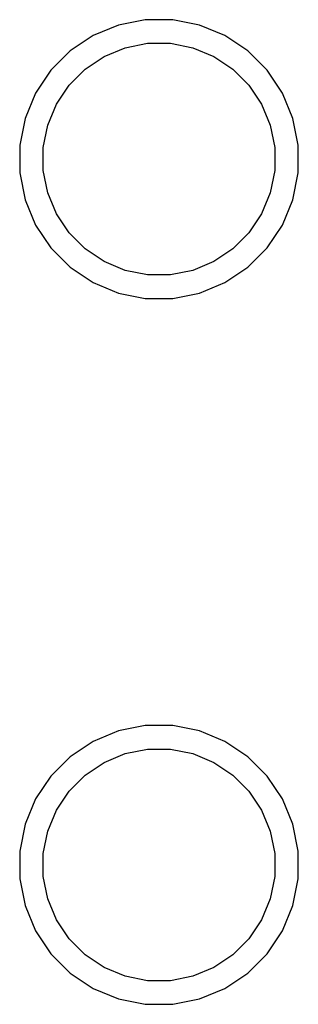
# Model space of a CAD drawing. Extents: x 1 to 139, y -76 to -1.
# Tile 20 of 51: x 29 to 35, y -49 to -27. Entities that reach past the tile are written whole.
import ezdxf

# ---------------------------------------------------------------- set-up
doc = ezdxf.new("R2010")
doc.units = 0
doc.header["$MEASUREMENT"] = 0
doc.layers.add('BLACK', color=7, linetype='CONTINUOUS')

msp = doc.modelspace()

# ---------------------------------------------------------------- linework, layer by layer
at = {"layer": 'BLACK', "linetype": 'CONTINUOUS'}
for p, q in [((30.8726, -27.5876), (30.3252, -27.8143)), ((31.4537, -27.472), (30.8726, -27.5876)), ((32.0463, -27.472), (31.4537, -27.472)), ((32.6274, -27.5876), (32.0463, -27.472)), ((33.1748, -27.8143), (32.6274, -27.5876)), ((30.3252, -27.8143), (29.8325, -28.1435)), ((33.6675, -28.1435), (33.1748, -27.8143)), ((31.0208, -28.0761), (31.5038, -27.98)), ((31.5038, -27.98), (31.9962, -27.98)), ((31.9962, -27.98), (32.4792, -28.0761)), ((29.8325, -28.1435), (29.4135, -28.5625)), ((30.1563, -28.5381), (30.5658, -28.2645)), ((30.5658, -28.2645), (31.0208, -28.0761)), ((32.4792, -28.0761), (32.9342, -28.2645)), ((32.9342, -28.2645), (33.3437, -28.5381)), ((34.0865, -28.5625), (33.6675, -28.1435)), ((29.4135, -28.5625), (29.0843, -29.0552)), ((29.8081, -28.8863), (30.1563, -28.5381)), ((33.3437, -28.5381), (33.6919, -28.8863)), ((34.4157, -29.0552), (34.0865, -28.5625)), ((29.5345, -29.2958), (29.8081, -28.8863)), ((33.6919, -28.8863), (33.9655, -29.2958)), ((29.0843, -29.0552), (28.8576, -29.6026)), ((34.6424, -29.6026), (34.4157, -29.0552)), ((29.3461, -29.7508), (29.5345, -29.2958)), ((33.9655, -29.2958), (34.1539, -29.7508)), ((28.8576, -29.6026), (28.742, -30.1837)), ((29.25, -30.2338), (29.3461, -29.7508)), ((34.1539, -29.7508), (34.25, -30.2338)), ((34.758, -30.1837), (34.6424, -29.6026)), ((28.742, -30.1837), (28.742, -30.7763)), ((29.25, -30.7262), (29.25, -30.2338)), ((34.25, -30.2338), (34.25, -30.7262)), ((34.758, -30.7763), (34.758, -30.1837)), ((28.742, -30.7763), (28.8576, -31.3574)), ((29.3461, -31.2092), (29.25, -30.7262)), ((34.25, -30.7262), (34.1539, -31.2092)), ((34.6424, -31.3574), (34.758, -30.7763)), ((29.5345, -31.6642), (29.3461, -31.2092)), ((34.1539, -31.2092), (33.9655, -31.6642)), ((28.8576, -31.3574), (29.0843, -31.9048)), ((34.4157, -31.9048), (34.6424, -31.3574)), ((29.8081, -32.0737), (29.5345, -31.6642)), ((33.9655, -31.6642), (33.6919, -32.0737)), ((29.0843, -31.9048), (29.4135, -32.3975)), ((30.1563, -32.4219), (29.8081, -32.0737)), ((33.6919, -32.0737), (33.3437, -32.4219)), ((34.0865, -32.3975), (34.4157, -31.9048)), ((29.4135, -32.3975), (29.8325, -32.8165)), ((30.5658, -32.6955), (30.1563, -32.4219)), ((33.3437, -32.4219), (32.9342, -32.6955)), ((33.6675, -32.8165), (34.0865, -32.3975)), ((31.0208, -32.8839), (30.5658, -32.6955)), ((32.9342, -32.6955), (32.4792, -32.8839)), ((29.8325, -32.8165), (30.3252, -33.1457)), ((31.5038, -32.98), (31.0208, -32.8839)), ((32.4792, -32.8839), (31.9962, -32.98)), ((33.1748, -33.1457), (33.6675, -32.8165)), ((30.3252, -33.1457), (30.8726, -33.3724)), ((31.9962, -32.98), (31.5038, -32.98)), ((32.6274, -33.3724), (33.1748, -33.1457)), ((30.8726, -33.3724), (31.4537, -33.488)), ((31.4537, -33.488), (32.0463, -33.488)), ((32.0463, -33.488), (32.6274, -33.3724)), ((31.4537, -42.712), (30.8726, -42.8276)), ((32.0463, -42.712), (31.4537, -42.712)), ((32.6274, -42.8276), (32.0463, -42.712)), ((30.8726, -42.8276), (30.3252, -43.0543)), ((33.1748, -43.0543), (32.6274, -42.8276)), ((30.3252, -43.0543), (29.8325, -43.3835)), ((33.6675, -43.3835), (33.1748, -43.0543)), ((30.5658, -43.5045), (31.0208, -43.3161)), ((31.0208, -43.3161), (31.5038, -43.22)), ((31.5038, -43.22), (31.9962, -43.22)), ((31.9962, -43.22), (32.4792, -43.3161)), ((32.4792, -43.3161), (32.9342, -43.5045)), ((29.8325, -43.3835), (29.4135, -43.8025)), ((30.1563, -43.7781), (30.5658, -43.5045)), ((32.9342, -43.5045), (33.3437, -43.7781)), ((34.0865, -43.8025), (33.6675, -43.3835)), ((29.8081, -44.1263), (30.1563, -43.7781)), ((33.3437, -43.7781), (33.6919, -44.1263)), ((29.4135, -43.8025), (29.0843, -44.2952)), ((34.4157, -44.2952), (34.0865, -43.8025)), ((29.5345, -44.5358), (29.8081, -44.1263)), ((33.6919, -44.1263), (33.9655, -44.5358)), ((29.0843, -44.2952), (28.8576, -44.8426)), ((34.6424, -44.8426), (34.4157, -44.2952)), ((29.3461, -44.9908), (29.5345, -44.5358)), ((33.9655, -44.5358), (34.1539, -44.9908)), ((28.8576, -44.8426), (28.742, -45.4237)), ((34.758, -45.4237), (34.6424, -44.8426)), ((29.25, -45.4738), (29.3461, -44.9908)), ((34.1539, -44.9908), (34.25, -45.4738)), ((28.742, -45.4237), (28.742, -46.0163)), ((29.25, -45.9662), (29.25, -45.4738)), ((34.25, -45.4738), (34.25, -45.9662)), ((34.758, -46.0163), (34.758, -45.4237)), ((28.742, -46.0163), (28.8576, -46.5974)), ((29.3461, -46.4492), (29.25, -45.9662)), ((34.25, -45.9662), (34.1539, -46.4492)), ((34.6424, -46.5974), (34.758, -46.0163)), ((29.5345, -46.9042), (29.3461, -46.4492)), ((34.1539, -46.4492), (33.9655, -46.9042)), ((28.8576, -46.5974), (29.0843, -47.1448)), ((34.4157, -47.1448), (34.6424, -46.5974)), ((29.8081, -47.3137), (29.5345, -46.9042)), ((33.9655, -46.9042), (33.6919, -47.3137)), ((29.0843, -47.1448), (29.4135, -47.6375)), ((34.0865, -47.6375), (34.4157, -47.1448)), ((30.1563, -47.6619), (29.8081, -47.3137)), ((33.6919, -47.3137), (33.3437, -47.6619)), ((29.4135, -47.6375), (29.8325, -48.0565)), ((30.5658, -47.9355), (30.1563, -47.6619)), ((33.3437, -47.6619), (32.9342, -47.9355)), ((33.6675, -48.0565), (34.0865, -47.6375)), ((31.0208, -48.1239), (30.5658, -47.9355)), ((32.9342, -47.9355), (32.4792, -48.1239)), ((29.8325, -48.0565), (30.3252, -48.3857)), ((31.5038, -48.22), (31.0208, -48.1239)), ((31.9962, -48.22), (31.5038, -48.22)), ((32.4792, -48.1239), (31.9962, -48.22)), ((33.1748, -48.3857), (33.6675, -48.0565)), ((30.3252, -48.3857), (30.8726, -48.6124)), ((32.6274, -48.6124), (33.1748, -48.3857)), ((30.8726, -48.6124), (31.4537, -48.728)), ((32.0463, -48.728), (32.6274, -48.6124)), ((31.4537, -48.728), (32.0463, -48.728))]:
    msp.add_line(p, q, dxfattribs=at)

doc.saveas('drawing.dxf')
